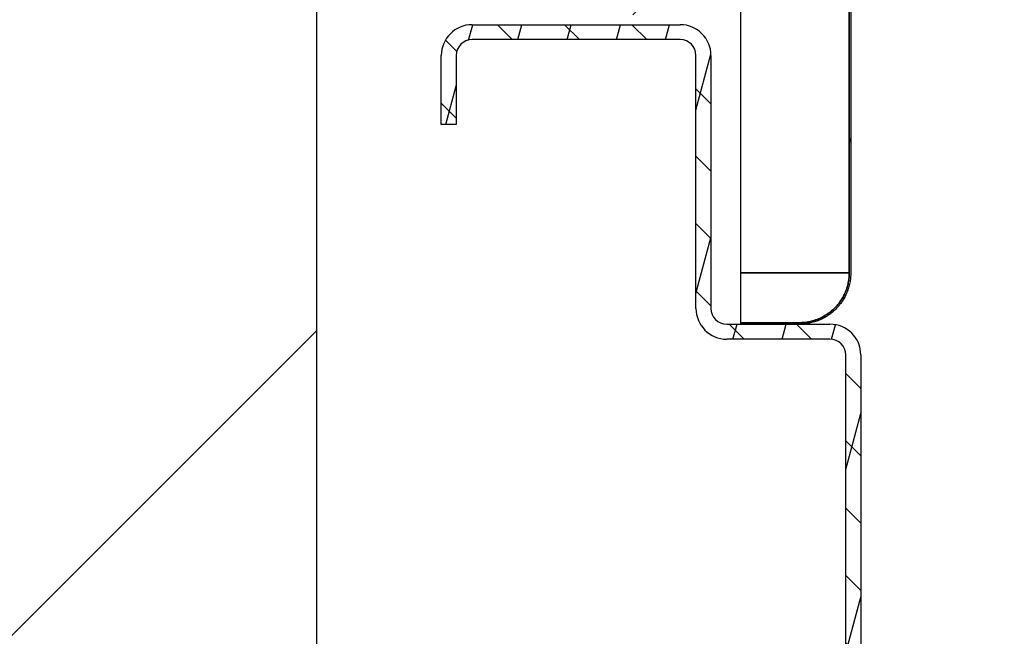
# Model space of a CAD drawing. Header units: millimetres. Extents: x -8500 to 4200, y 0 to 5940.
# Tile 26 of 256: x -7978 to -7880, y 730 to 792. Entities that reach past the tile are written whole.
import ezdxf

# ---------------------------------------------------------------- set-up
doc = ezdxf.new("R2010")
doc.units = ezdxf.units.MM
doc.layers.add('151', color=250, linetype='Continuous')
doc.layers.add('160', color=250, linetype='Continuous')
pattern_1 = [(45, (-8500, 0), (-34.7985, 34.7985), [])]

msp = doc.modelspace()

# ---------------------------------------------------------------- hatches: boundary and pattern name
at = {"layer": '151', "linetype": 'Continuous', "lineweight": -3}
h = msp.add_hatch(dxfattribs=at)
h.set_pattern_fill('ANSI31', color=256, scale=1.5, angle=59.96958, style=0)
h.set_pattern_definition([(104.9696, (-8500, 0), (-4.600875, -1.230183), [])])
edge = h.paths.add_edge_path(flags=0)
edge.add_spline(control_points=[(-7900.087, 761.169), (-7899.922, 761.169), (-7899.593, 761.185), (-7899.269, 761.234), (-7899.026, 761.282), (-7898.946, 761.3), (-7898.786, 761.34), (-7898.707, 761.362), (-7898.473, 761.434), (-7898.166, 761.544), (-7897.872, 761.683), (-7897.655, 761.799), (-7897.584, 761.84), (-7897.478, 761.903), (-7897.443, 761.925), (-7897.374, 761.969), (-7897.339, 761.991), (-7897.168, 762.106), (-7896.906, 762.301), (-7896.665, 762.519), (-7896.435, 762.75), (-7896.325, 762.871), (-7896.194, 763.03), (-7896.169, 763.063), (-7896.118, 763.128), (-7896.093, 763.16), (-7896.02, 763.259), (-7895.973, 763.326), (-7895.837, 763.53), (-7895.67, 763.809), (-7895.53, 764.104), (-7895.436, 764.331), (-7895.407, 764.408), (-7895.365, 764.524), (-7895.351, 764.563), (-7895.326, 764.641), (-7895.313, 764.681), (-7895.254, 764.877), (-7895.175, 765.194), (-7895.127, 765.515), (-7895.095, 765.84), (-7895.087, 766.004), (-7895.087, 766.169)], knot_values=[0, 0, 0, 0, 0.0625, 0.125, 0.125, 0.15625, 0.15625, 0.1875, 0.1875, 0.25, 0.3125, 0.3125, 0.34375, 0.34375, 0.359375, 0.359375, 0.375, 0.375, 0.4375, 0.5, 0.5, 0.5625, 0.5625, 0.578125, 0.578125, 0.59375, 0.59375, 0.625, 0.625, 0.6875, 0.75, 0.75, 0.78125, 0.78125, 0.796875, 0.796875, 0.8125, 0.8125, 0.875, 0.9375, 0.9375, 1, 1, 1, 1], degree=3, periodic=0)
edge.add_line((-7895.087, 766.169), (-7895.087, 884.169))
edge.add_spline(control_points=[(-7895.087, 884.169), (-7895.087, 884.334), (-7895.103, 884.662), (-7895.152, 884.987), (-7895.2, 885.229), (-7895.218, 885.31), (-7895.258, 885.469), (-7895.28, 885.548), (-7895.352, 885.783), (-7895.462, 886.089), (-7895.601, 886.384), (-7895.717, 886.6), (-7895.758, 886.672), (-7895.821, 886.777), (-7895.843, 886.813), (-7895.887, 886.882), (-7895.909, 886.917), (-7896.024, 887.087), (-7896.219, 887.349), (-7896.437, 887.591), (-7896.668, 887.821), (-7896.789, 887.931), (-7896.948, 888.061), (-7896.981, 888.087), (-7897.046, 888.138), (-7897.078, 888.163), (-7897.177, 888.236), (-7897.244, 888.283), (-7897.448, 888.419), (-7897.727, 888.586), (-7898.022, 888.726), (-7898.249, 888.82), (-7898.326, 888.849), (-7898.442, 888.891), (-7898.481, 888.904), (-7898.559, 888.93), (-7898.599, 888.942), (-7898.795, 889.002), (-7899.111, 889.081), (-7899.433, 889.129), (-7899.758, 889.161), (-7899.922, 889.169), (-7900.087, 889.169)], knot_values=[0, 0, 0, 0, 0.0625, 0.125, 0.125, 0.15625, 0.15625, 0.1875, 0.1875, 0.25, 0.3125, 0.3125, 0.34375, 0.34375, 0.359375, 0.359375, 0.375, 0.375, 0.4375, 0.5, 0.5, 0.5625, 0.5625, 0.578125, 0.578125, 0.59375, 0.59375, 0.625, 0.625, 0.6875, 0.75, 0.75, 0.78125, 0.78125, 0.796875, 0.796875, 0.8125, 0.8125, 0.875, 0.9375, 0.9375, 1, 1, 1, 1], degree=3, periodic=0)
edge.add_line((-7900.087, 889.169), (-7906.937, 889.169))
edge.add_line((-7906.937, 889.169), (-7906.937, 889.319))
edge.add_line((-7906.937, 889.319), (-7900.087, 889.319))
edge.add_spline(control_points=[(-7900.087, 889.319), (-7899.917, 889.319), (-7899.748, 889.311), (-7899.414, 889.278), (-7899.082, 889.228), (-7898.756, 889.147), (-7898.554, 889.086), (-7898.514, 889.073), (-7898.433, 889.046), (-7898.393, 889.033), (-7898.273, 888.99), (-7898.194, 888.959), (-7897.96, 888.862), (-7897.657, 888.719), (-7897.369, 888.546), (-7897.159, 888.406), (-7897.09, 888.358), (-7896.988, 888.283), (-7896.954, 888.257), (-7896.887, 888.205), (-7896.854, 888.178), (-7896.69, 888.044), (-7896.565, 887.931), (-7896.328, 887.693), (-7896.103, 887.445), (-7895.902, 887.175), (-7895.784, 886.999), (-7895.761, 886.964), (-7895.715, 886.892), (-7895.693, 886.856), (-7895.628, 886.747), (-7895.586, 886.673), (-7895.467, 886.45), (-7895.323, 886.147), (-7895.21, 885.831), (-7895.136, 885.59), (-7895.113, 885.508), (-7895.072, 885.344), (-7895.053, 885.261), (-7895.003, 885.012), (-7894.954, 884.677), (-7894.937, 884.339), (-7894.937, 884.169)], knot_values=[0, 0, 0, 0, 0.0625, 0.0625, 0.125, 0.1875, 0.1875, 0.203125, 0.203125, 0.21875, 0.21875, 0.25, 0.25, 0.3125, 0.375, 0.375, 0.40625, 0.40625, 0.421875, 0.421875, 0.4375, 0.4375, 0.5, 0.5, 0.5625, 0.625, 0.625, 0.640625, 0.640625, 0.65625, 0.65625, 0.6875, 0.6875, 0.75, 0.8125, 0.8125, 0.84375, 0.84375, 0.875, 0.875, 0.9375, 1, 1, 1, 1], degree=3, periodic=0)
edge.add_line((-7894.937, 884.169), (-7894.937, 766.169))
edge.add_spline(control_points=[(-7894.937, 766.169), (-7894.937, 765.999), (-7894.945, 765.83), (-7894.978, 765.496), (-7895.027, 765.164), (-7895.109, 764.838), (-7895.17, 764.636), (-7895.183, 764.596), (-7895.209, 764.515), (-7895.223, 764.475), (-7895.266, 764.355), (-7895.297, 764.276), (-7895.393, 764.042), (-7895.537, 763.739), (-7895.709, 763.451), (-7895.849, 763.241), (-7895.898, 763.172), (-7895.973, 763.07), (-7895.999, 763.036), (-7896.051, 762.97), (-7896.078, 762.936), (-7896.212, 762.772), (-7896.325, 762.647), (-7896.563, 762.41), (-7896.811, 762.185), (-7897.081, 761.984), (-7897.257, 761.866), (-7897.292, 761.843), (-7897.364, 761.797), (-7897.4, 761.775), (-7897.509, 761.71), (-7897.583, 761.668), (-7897.805, 761.549), (-7898.109, 761.405), (-7898.425, 761.292), (-7898.666, 761.218), (-7898.747, 761.195), (-7898.912, 761.154), (-7898.995, 761.135), (-7899.244, 761.086), (-7899.579, 761.036), (-7899.917, 761.019), (-7900.087, 761.019)], knot_values=[0, 0, 0, 0, 0.0625, 0.0625, 0.125, 0.1875, 0.1875, 0.203125, 0.203125, 0.21875, 0.21875, 0.25, 0.25, 0.3125, 0.375, 0.375, 0.40625, 0.40625, 0.421875, 0.421875, 0.4375, 0.4375, 0.5, 0.5, 0.5625, 0.625, 0.625, 0.640625, 0.640625, 0.65625, 0.65625, 0.6875, 0.6875, 0.75, 0.8125, 0.8125, 0.84375, 0.84375, 0.875, 0.875, 0.9375, 1, 1, 1, 1], degree=3, periodic=0)
edge.add_line((-7900.087, 761.019), (-7905.937, 761.019))
edge.add_line((-7905.937, 761.019), (-7905.937, 761.169))
edge.add_line((-7905.937, 761.169), (-7900.087, 761.169))
h = msp.add_hatch(dxfattribs=at)
h.set_pattern_fill('ANSI31', color=256, scale=15.5, style=0)
h.set_pattern_definition(pattern_1)
h.paths.add_polyline_path([(-7917.087, 792.019), (-7917.087, 884.169), (-7911.437, 884.169), (-7911.437, 858.319), (-7906.937, 858.319), (-7906.937, 884.169), (-7895.087, 884.169), (-7895.087, 766.169), (-7905.937, 766.169), (-7905.937, 800.019), (-7909.437, 800.019), (-7909.437, 792.019)], flags=0)
h = msp.add_hatch(dxfattribs=at)
h.set_pattern_fill('ANSI31', color=256, scale=1.5, angle=29.98479, style=0)
h.set_pattern_definition([(74.9848, (-8500, 0), (-4.599894, 1.233847), [])])
edge = h.paths.add_edge_path(flags=0)
edge.add_line((-7962.437, 697.019), (-7962.437, 685.099))
edge.add_arc((-7960.857, 685.099), 1.58, 180, 270)
edge.add_line((-7960.857, 683.519), (-7912.017, 683.519))
edge.add_arc((-7912.017, 685.099), 1.58, 270, 360)
edge.add_line((-7910.437, 685.099), (-7910.437, 725.439))
edge.add_arc((-7907.357, 725.439), 3.08, 90, 180, ccw=False)
edge.add_line((-7907.357, 728.519), (-7899.404, 728.519))
edge.add_arc((-7899.404, 725.439), 3.08, -5, 90, ccw=False)
edge.add_line((-7896.336, 725.17), (-7896.934, 718.334))
edge.add_arc((-7896.187, 718.269), 0.75, 175, 360)
edge.add_line((-7895.437, 718.269), (-7895.437, 757.939))
edge.add_arc((-7897.017, 757.939), 1.58, 360, 450)
edge.add_line((-7897.017, 759.519), (-7907.357, 759.519))
edge.add_arc((-7907.357, 762.599), 3.08, 180, 270, ccw=False)
edge.add_line((-7910.437, 762.599), (-7910.437, 787.939))
edge.add_arc((-7912.017, 787.939), 1.58, 0, 90)
edge.add_line((-7912.017, 789.519), (-7932.857, 789.519))
edge.add_arc((-7932.857, 787.939), 1.58, 90, 180)
edge.add_line((-7934.437, 787.939), (-7934.437, 781.019))
edge.add_line((-7934.437, 781.019), (-7935.937, 781.019))
edge.add_line((-7935.937, 781.019), (-7935.937, 787.939))
edge.add_arc((-7932.857, 787.939), 3.08, 90, 180, ccw=False)
edge.add_line((-7932.857, 791.019), (-7912.017, 791.019))
edge.add_arc((-7912.017, 787.939), 3.08, 0, 90, ccw=False)
edge.add_line((-7908.937, 787.939), (-7908.937, 762.599))
edge.add_arc((-7907.357, 762.599), 1.58, 180, 270)
edge.add_line((-7907.357, 761.019), (-7897.017, 761.019))
edge.add_arc((-7897.017, 757.939), 3.08, 0, 90, ccw=False)
edge.add_line((-7893.937, 757.939), (-7893.937, 718.269))
edge.add_arc((-7896.187, 718.269), 2.25, 175, 360, ccw=False)
edge.add_line((-7898.428, 718.465), (-7897.83, 725.301))
edge.add_arc((-7899.404, 725.439), 1.58, 355, 450)
edge.add_line((-7899.404, 727.019), (-7907.357, 727.019))
edge.add_arc((-7907.357, 725.439), 1.58, 90, 180)
edge.add_line((-7908.937, 725.439), (-7908.937, 685.099))
edge.add_arc((-7912.017, 685.099), 3.08, 270, 360, ccw=False)
edge.add_line((-7912.017, 682.019), (-7960.857, 682.019))
edge.add_arc((-7960.857, 685.099), 3.08, 180, 270, ccw=False)
edge.add_line((-7963.937, 685.099), (-7963.937, 697.019))
edge.add_line((-7963.937, 697.019), (-7962.437, 697.019))
h = msp.add_hatch(dxfattribs=at)
h.set_pattern_fill('ANSI31', color=256, scale=1.5, angle=89.95437, style=0)
h.set_pattern_definition([(134.9544, (-8500, 0), (-3.370277, -3.364913), [])])
edge = h.paths.add_edge_path(flags=0)
edge.add_line((-7962.437, 697.019), (-7962.437, 685.099))
edge.add_arc((-7960.857, 685.099), 1.58, 180, 270)
edge.add_line((-7960.857, 683.519), (-7912.017, 683.519))
edge.add_arc((-7912.017, 685.099), 1.58, 270, 360)
edge.add_line((-7910.437, 685.099), (-7910.437, 725.439))
edge.add_arc((-7907.357, 725.439), 3.08, 90, 180, ccw=False)
edge.add_line((-7907.357, 728.519), (-7899.404, 728.519))
edge.add_arc((-7899.404, 725.439), 3.08, -5, 90, ccw=False)
edge.add_line((-7896.336, 725.17), (-7896.934, 718.334))
edge.add_arc((-7896.187, 718.269), 0.75, 175, 360)
edge.add_line((-7895.437, 718.269), (-7895.437, 757.939))
edge.add_arc((-7897.017, 757.939), 1.58, 360, 450)
edge.add_line((-7897.017, 759.519), (-7907.357, 759.519))
edge.add_arc((-7907.357, 762.599), 3.08, 180, 270, ccw=False)
edge.add_line((-7910.437, 762.599), (-7910.437, 787.939))
edge.add_arc((-7912.017, 787.939), 1.58, 0, 90)
edge.add_line((-7912.017, 789.519), (-7932.857, 789.519))
edge.add_arc((-7932.857, 787.939), 1.58, 90, 180)
edge.add_line((-7934.437, 787.939), (-7934.437, 781.019))
edge.add_line((-7934.437, 781.019), (-7935.937, 781.019))
edge.add_line((-7935.937, 781.019), (-7935.937, 787.939))
edge.add_arc((-7932.857, 787.939), 3.08, 90, 180, ccw=False)
edge.add_line((-7932.857, 791.019), (-7912.017, 791.019))
edge.add_arc((-7912.017, 787.939), 3.08, 0, 90, ccw=False)
edge.add_line((-7908.937, 787.939), (-7908.937, 762.599))
edge.add_arc((-7907.357, 762.599), 1.58, 180, 270)
edge.add_line((-7907.357, 761.019), (-7897.017, 761.019))
edge.add_arc((-7897.017, 757.939), 3.08, 0, 90, ccw=False)
edge.add_line((-7893.937, 757.939), (-7893.937, 718.269))
edge.add_arc((-7896.187, 718.269), 2.25, 175, 360, ccw=False)
edge.add_line((-7898.428, 718.465), (-7897.83, 725.301))
edge.add_arc((-7899.404, 725.439), 1.58, 355, 450)
edge.add_line((-7899.404, 727.019), (-7907.357, 727.019))
edge.add_arc((-7907.357, 725.439), 1.58, 90, 180)
edge.add_line((-7908.937, 725.439), (-7908.937, 685.099))
edge.add_arc((-7912.017, 685.099), 3.08, 270, 360, ccw=False)
edge.add_line((-7912.017, 682.019), (-7960.857, 682.019))
edge.add_arc((-7960.857, 685.099), 3.08, 180, 270, ccw=False)
edge.add_line((-7963.937, 685.099), (-7963.937, 697.019))
edge.add_line((-7963.937, 697.019), (-7962.437, 697.019))
at = {"layer": '160', "linetype": 'Continuous', "lineweight": -3}
h = msp.add_hatch(dxfattribs=at)
h.set_pattern_fill('ANSI31', color=256, scale=15.5, style=0)
h.set_pattern_definition(pattern_1)
h.paths.add_polyline_path([(-7948.437, 697.019), (-8098.437, 697.019), (-8098.437, 885.419), (-7948.437, 885.419)], flags=0)
h.paths.add_polyline_path([(-7093.437, 697.019), (-7243.437, 697.019), (-7243.437, 885.419), (-7093.437, 885.419)], flags=0)

# ---------------------------------------------------------------- linework, layer by layer
at = {"layer": '151', "linetype": 'Continuous', "lineweight": -3}
for p, q in [((-7948.437, 885.419), (-7948.437, 697.019)), ((-7895.087, 884.169), (-7895.087, 766.169)), ((-7895.087, 766.169), (-7895.087, 884.169)), ((-7894.937, 884.169), (-7894.937, 766.169)), ((-7905.937, 766.169), (-7905.937, 800.019)), ((-7932.857, 791.019), (-7912.017, 791.019)), ((-7932.857, 791.019), (-7912.017, 791.019)), ((-7912.017, 789.519), (-7932.857, 789.519)), ((-7912.017, 789.519), (-7932.857, 789.519)), ((-7935.937, 781.019), (-7935.937, 787.939)), ((-7935.937, 781.019), (-7935.937, 787.939)), ((-7934.437, 787.939), (-7934.437, 781.019)), ((-7934.437, 787.939), (-7934.437, 781.019)), ((-7910.437, 762.599), (-7910.437, 787.939)), ((-7910.437, 762.599), (-7910.437, 787.939)), ((-7908.937, 787.939), (-7908.937, 762.599)), ((-7908.937, 787.939), (-7908.937, 762.599)), ((-7934.437, 781.019), (-7935.937, 781.019)), ((-7934.437, 781.019), (-7935.937, 781.019)), ((-7895.087, 766.169), (-7905.937, 766.169)), ((-7905.937, 766.169), (-7895.087, 766.169)), ((-7905.937, 761.169), (-7905.937, 766.169)), ((-7905.937, 761.019), (-7905.937, 761.169)), ((-7905.937, 761.169), (-7900.087, 761.169)), ((-7900.087, 761.169), (-7905.937, 761.169)), ((-7907.357, 761.019), (-7897.017, 761.019)), ((-7907.357, 761.019), (-7897.017, 761.019)), ((-7900.087, 761.019), (-7905.937, 761.019)), ((-7897.017, 759.519), (-7907.357, 759.519)), ((-7897.017, 759.519), (-7907.357, 759.519)), ((-7895.437, 718.269), (-7895.437, 757.939)), ((-7895.437, 718.269), (-7895.437, 757.939)), ((-7893.937, 757.939), (-7893.937, 718.269)), ((-7893.937, 757.939), (-7893.937, 718.269))]:
    msp.add_line(p, q, dxfattribs=at)
for centre, radius, start, end in [((-7932.857, 787.939), 3.08, 90, 180), ((-7932.857, 787.939), 3.08, 90, 180), ((-7912.017, 787.939), 3.08, 0, 90), ((-7912.017, 787.939), 3.08, 0, 90), ((-7932.857, 787.939), 1.58, 90, 180), ((-7932.857, 787.939), 1.58, 90, 180), ((-7912.017, 787.939), 1.58, 0, 90), ((-7912.017, 787.939), 1.58, 0, 90), ((-7907.357, 762.599), 3.08, 180, 270), ((-7907.357, 762.599), 3.08, 180, 270), ((-7907.357, 762.599), 1.58, 180, 270), ((-7907.357, 762.599), 1.58, 180, 270), ((-7897.017, 757.939), 3.08, 0, 90), ((-7897.017, 757.939), 3.08, 0, 90), ((-7897.017, 757.939), 1.58, 0, 90), ((-7897.017, 757.939), 1.58, 0, 90)]:
    msp.add_arc(centre, radius, start, end, dxfattribs=at)
for points, knots in [([(-7900.087, 761.169), (-7899.922, 761.169), (-7899.593, 761.185), (-7899.269, 761.234), (-7899.026, 761.282), (-7898.946, 761.3), (-7898.786, 761.34), (-7898.707, 761.362), (-7898.473, 761.434), (-7898.166, 761.544), (-7897.872, 761.683), (-7897.655, 761.799), (-7897.584, 761.84), (-7897.478, 761.903), (-7897.443, 761.925), (-7897.374, 761.969), (-7897.339, 761.991), (-7897.168, 762.106), (-7896.906, 762.301), (-7896.665, 762.519), (-7896.435, 762.75), (-7896.325, 762.871), (-7896.194, 763.03), (-7896.169, 763.063), (-7896.118, 763.128), (-7896.093, 763.16), (-7896.02, 763.259), (-7895.973, 763.326), (-7895.837, 763.53), (-7895.67, 763.809), (-7895.53, 764.104), (-7895.436, 764.331), (-7895.407, 764.408), (-7895.365, 764.524), (-7895.351, 764.563), (-7895.326, 764.641), (-7895.313, 764.681), (-7895.254, 764.877), (-7895.175, 765.194), (-7895.127, 765.515), (-7895.095, 765.84), (-7895.087, 766.004), (-7895.087, 766.169)], [0, 0, 0, 0, 0.0625, 0.125, 0.125, 0.15625, 0.15625, 0.1875, 0.1875, 0.25, 0.3125, 0.3125, 0.34375, 0.34375, 0.359375, 0.359375, 0.375, 0.375, 0.4375, 0.5, 0.5, 0.5625, 0.5625, 0.578125, 0.578125, 0.59375, 0.59375, 0.625, 0.625, 0.6875, 0.75, 0.75, 0.78125, 0.78125, 0.796875, 0.796875, 0.8125, 0.8125, 0.875, 0.9375, 0.9375, 1, 1, 1, 1]), ([(-7894.937, 766.169), (-7894.937, 765.999), (-7894.945, 765.83), (-7894.978, 765.496), (-7895.027, 765.164), (-7895.109, 764.838), (-7895.17, 764.636), (-7895.183, 764.596), (-7895.209, 764.515), (-7895.223, 764.475), (-7895.266, 764.355), (-7895.297, 764.276), (-7895.393, 764.042), (-7895.537, 763.739), (-7895.709, 763.451), (-7895.849, 763.241), (-7895.898, 763.172), (-7895.973, 763.07), (-7895.999, 763.036), (-7896.051, 762.97), (-7896.078, 762.936), (-7896.212, 762.772), (-7896.325, 762.647), (-7896.563, 762.41), (-7896.811, 762.185), (-7897.081, 761.984), (-7897.257, 761.866), (-7897.292, 761.843), (-7897.364, 761.797), (-7897.4, 761.775), (-7897.509, 761.71), (-7897.583, 761.668), (-7897.805, 761.549), (-7898.109, 761.405), (-7898.425, 761.292), (-7898.666, 761.218), (-7898.747, 761.195), (-7898.912, 761.154), (-7898.995, 761.135), (-7899.244, 761.086), (-7899.579, 761.036), (-7899.917, 761.019), (-7900.087, 761.019)], [0, 0, 0, 0, 0.0625, 0.0625, 0.125, 0.1875, 0.1875, 0.203125, 0.203125, 0.21875, 0.21875, 0.25, 0.25, 0.3125, 0.375, 0.375, 0.40625, 0.40625, 0.421875, 0.421875, 0.4375, 0.4375, 0.5, 0.5, 0.5625, 0.625, 0.625, 0.640625, 0.640625, 0.65625, 0.65625, 0.6875, 0.6875, 0.75, 0.8125, 0.8125, 0.84375, 0.84375, 0.875, 0.875, 0.9375, 1, 1, 1, 1]), ([(-7895.087, 766.169), (-7895.087, 766.004), (-7895.103, 765.676), (-7895.152, 765.351), (-7895.2, 765.109), (-7895.218, 765.028), (-7895.258, 764.868), (-7895.28, 764.79), (-7895.352, 764.555), (-7895.462, 764.248), (-7895.601, 763.954), (-7895.717, 763.738), (-7895.758, 763.666), (-7895.821, 763.56), (-7895.843, 763.525), (-7895.887, 763.456), (-7895.909, 763.421), (-7896.024, 763.251), (-7896.219, 762.988), (-7896.437, 762.747), (-7896.668, 762.517), (-7896.789, 762.407), (-7896.948, 762.276), (-7896.981, 762.251), (-7897.046, 762.2), (-7897.078, 762.175), (-7897.177, 762.102), (-7897.244, 762.055), (-7897.448, 761.919), (-7897.727, 761.752), (-7898.022, 761.612), (-7898.249, 761.518), (-7898.326, 761.489), (-7898.442, 761.447), (-7898.481, 761.434), (-7898.559, 761.408), (-7898.599, 761.395), (-7898.795, 761.336), (-7899.111, 761.257), (-7899.433, 761.209), (-7899.758, 761.177), (-7899.922, 761.169), (-7900.087, 761.169)], [0, 0, 0, 0, 0.0625, 0.125, 0.125, 0.15625, 0.15625, 0.1875, 0.1875, 0.25, 0.3125, 0.3125, 0.34375, 0.34375, 0.359375, 0.359375, 0.375, 0.375, 0.4375, 0.5, 0.5, 0.5625, 0.5625, 0.578125, 0.578125, 0.59375, 0.59375, 0.625, 0.625, 0.6875, 0.75, 0.75, 0.78125, 0.78125, 0.796875, 0.796875, 0.8125, 0.8125, 0.875, 0.9375, 0.9375, 1, 1, 1, 1])]:
    msp.add_open_spline(points, degree=3, knots=knots, dxfattribs=at)

doc.saveas('drawing.dxf')
